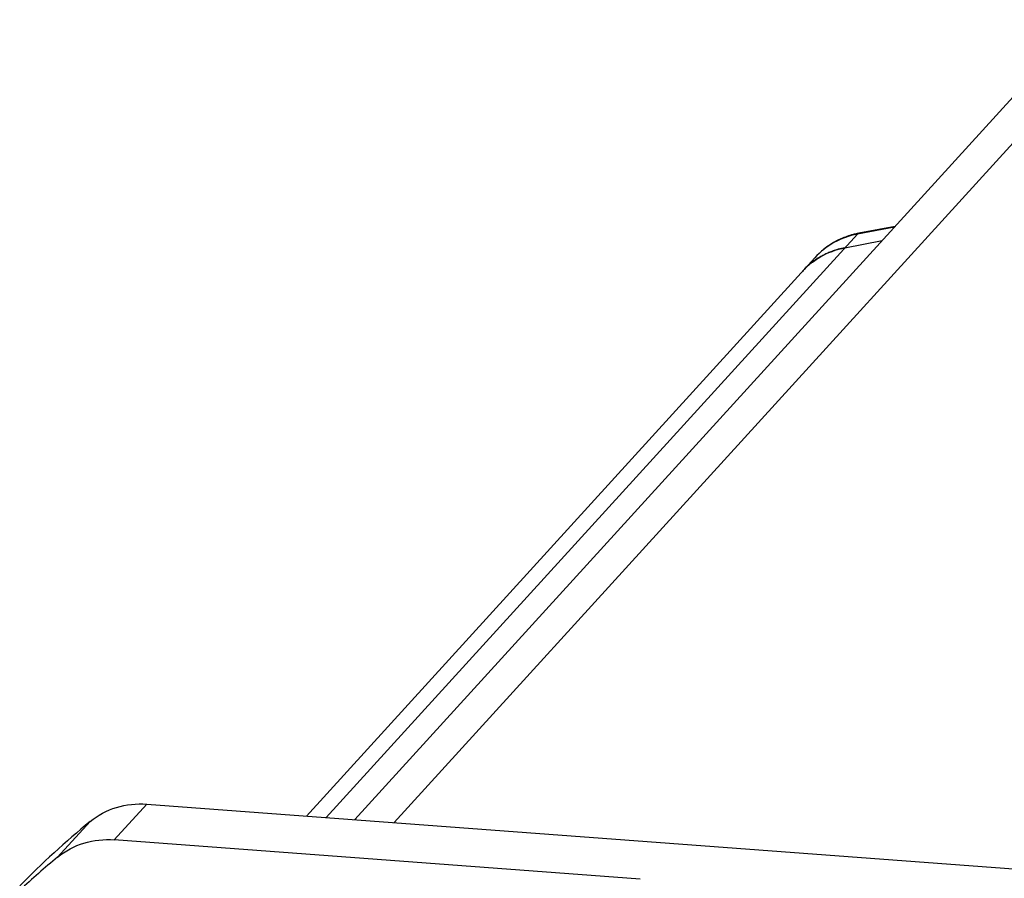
# Model space of a CAD drawing. Header units: millimetres. Extents: x 0 to 420, y 0 to 297.
# Tile 14 of 49: x 121 to 157, y 71 to 103. Entities that reach past the tile are written whole.
import ezdxf

# ---------------------------------------------------------------- set-up
doc = ezdxf.new("R2010")
doc.units = ezdxf.units.MM
doc.header["$LTSCALE"] = 23.1
doc.layers.add('COMPONENTS', color=7, linetype='CONTINUOUS')

msp = doc.modelspace()

# ---------------------------------------------------------------- linework, layer by layer
at = {"layer": 'COMPONENTS', "color": 7, "linetype": 'CONTINUOUS'}
for p, q in [((159.87215, 102.66507), (133.1445, 73.31525)), ((152.96755, 95.08308), (151.63338, 94.82865)), ((151.12826, 94.29901), (152.49002, 94.55869)), ((150.01868, 93.93152), (131.36522, 73.44802)), ((125.50903, 73.88502), (170.70309, 70.51256)), ((143.61304, 71.13638), (124.3172, 72.57626))]:
    msp.add_line(p, q, dxfattribs=at)
at = {"layer": 'COMPONENTS', "color": 9, "linetype": 'CONTINUOUS'}
for p, q in [((159.87243, 100.97909), (134.58241, 73.20795)), ((152.94453, 95.05779), (151.58277, 94.79811)), ((151.58277, 94.79811), (132.09084, 73.39387)), ((124.3172, 72.57626), (125.50903, 73.88502)), ((122.23945, 71.93843), (123.43127, 73.24719))]:
    msp.add_line(p, q, dxfattribs=at)
at = {"layer": 'COMPONENTS', "color": 7, "linetype": 'CONTINUOUS'}
for centre, radius, start, end in [((152.18708, 91.90785), 2.97268, 104.816742, 114.017619), ((152.19679, 91.87404), 3.00785, 101.866094, 104.830864), ((152.19702, 91.87304), 3.00888, 100.796641, 101.866324), ((152.15355, 91.98297), 2.89042, 114.016488, 137.612409), ((151.67959, 91.40748), 2.94362, 100.794994, 105.689488), ((151.62656, 91.54149), 2.79907, 120.602592, 122.095661), ((151.63349, 91.5296), 2.81283, 117.209755, 120.600839), ((151.63899, 91.519), 2.82477, 115.357116, 117.210629), ((151.64525, 91.50546), 2.83969, 112.178269, 115.354332), ((151.65696, 91.47693), 2.87053, 110.508742, 112.179663), ((151.66803, 91.44687), 2.90256, 106.965736, 110.505491), ((151.67475, 91.42536), 2.92509, 105.692982, 106.968817), ((151.60403, 91.57454), 2.75906, 127.120572, 137.658597), ((151.60461, 91.57334), 2.76036, 132.046157, 133.851419), ((151.61391, 91.56165), 2.77526, 122.09557, 132.026998), ((151.60122, 91.57685), 2.75547, 133.85105, 137.679561), ((144.21931, 47.95084), 32.74214, 129.412683, 135.547081), ((143.03612, 46.63108), 32.75613, 129.412134, 132.635326)]:
    msp.add_arc(centre, radius, start, end, dxfattribs=at)
at = {"layer": 'COMPONENTS', "color": 9, "linetype": 'CONTINUOUS'}
for points, knots in [([(151.58277, 94.79811), (151.28412, 94.74115), (150.70427, 94.53497), (150.2206, 94.15319), (150.01869, 93.93151)], [0, 0, 0, 0, 0.50346696, 1, 1, 1, 1]), ([(151.58277, 94.79811), (151.58644, 94.80213), (151.60062, 94.81603), (151.6192, 94.82591), (151.63339, 94.82863)], [0, 0, 0, 0, 0.27372615, 1, 1, 1, 1])]:
    msp.add_open_spline(points, degree=3, knots=knots, dxfattribs=at)
at = {"layer": 'COMPONENTS', "color": 7, "linetype": 'CONTINUOUS'}
for points, knots in [([(149.93895, 93.77452), (150.02531, 93.83987), (150.38759, 94.08235), (150.8069, 94.23772), (151.12826, 94.29901)], [0, 0, 0, 0, 0.24869539, 1, 1, 1, 1]), ([(123.43127, 73.24719), (123.71293, 73.47864), (124.38342, 73.83557), (125.13671, 73.9128), (125.50903, 73.88502)], [0, 0, 0, 0, 0.49403796, 1, 1, 1, 1]), ([(122.23945, 71.93843), (122.5211, 72.16989), (123.19159, 72.52682), (123.94489, 72.60405), (124.3172, 72.57626)], [0, 0, 0, 0, 0.49403796, 1, 1, 1, 1])]:
    msp.add_open_spline(points, degree=3, knots=knots, dxfattribs=at)

doc.saveas('drawing.dxf')
